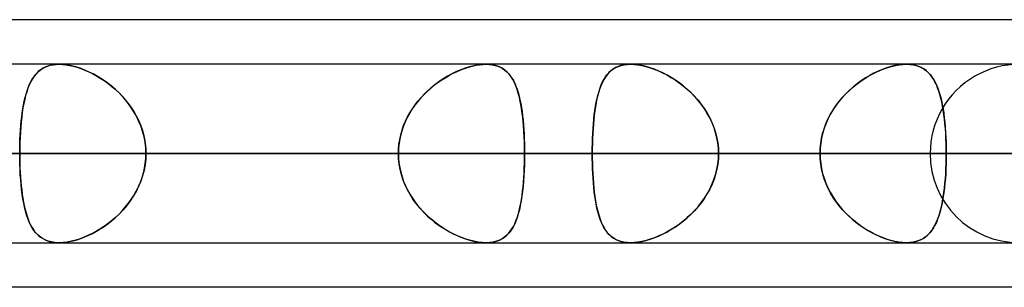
# Model space of a CAD drawing. Header units: millimetres. Extents: x -243 to 243, y -92 to 86.
# Tile 11 of 81: x -119.22 to -109.34, y -44 to -41.31. Entities that reach past the tile are written whole.
import ezdxf

# ---------------------------------------------------------------- set-up
doc = ezdxf.new("R2010")
doc.units = ezdxf.units.MM
doc.layers.add('MAIN-1', color=7, linetype='Continuous')

msp = doc.modelspace()

# ---------------------------------------------------------------- linework, layer by layer
at = {"layer": 'MAIN-1'}
for p, q in [((-70.5728, -41.315), (-129.0315, -41.315)), ((-64.877, -41.315), (-123.3357, -41.315)), ((-70.5728, -41.315), (-123.3357, -41.315)), ((-64.877, -41.315), (-123.0361, -41.315)), ((-110.3231, -41.7625), (-151.076, -41.7625)), ((-110.3231, -41.7625), (-151.076, -41.7625)), ((-100.4445, -41.7625), (-137.114, -41.7625)), ((-100.4445, -41.7625), (-137.114, -41.7625)), ((-90.5644, -41.7625), (-123.152, -41.7625)), ((-90.5644, -41.7625), (-123.152, -41.7625)), ((122.8574, -41.7625), (-122.8574, -41.7625)), ((122.8574, -41.7625), (-122.8574, -41.7625)), ((-118.9098, -41.7729), (-118.8813, -41.7671)), ((-118.8563, -41.764), (-118.8909, -41.7687)), ((-118.8813, -41.7671), (-118.8514, -41.7636)), ((-118.8199, -41.7625), (-118.8563, -41.764)), ((-118.8514, -41.7636), (-118.8199, -41.7625)), ((-114.5395, -41.7625), (-118.8202, -41.7625)), ((-114.5395, -41.7625), (-118.8202, -41.7625)), ((-118.7808, -41.7641), (-118.8199, -41.7625)), ((-118.8199, -41.7625), (-118.7865, -41.7637)), ((-118.7865, -41.7637), (-118.7516, -41.7673)), ((-118.7397, -41.769), (-118.7808, -41.7641)), ((-114.6421, -41.7729), (-114.6065, -41.7671)), ((-114.5777, -41.764), (-114.6181, -41.7687)), ((-114.6065, -41.7671), (-114.5722, -41.7636)), ((-114.5393, -41.7625), (-114.5777, -41.764)), ((-114.5722, -41.7636), (-114.5394, -41.7625)), ((-114.5394, -41.7625), (-114.5075, -41.7637)), ((-114.5023, -41.7641), (-114.5393, -41.7625)), ((-114.5075, -41.7637), (-114.4771, -41.7673)), ((-114.4674, -41.769), (-114.5023, -41.7641)), ((-113.1236, -41.7638), (-113.1557, -41.7679)), ((-113.1547, -41.7677), (-113.1231, -41.7638)), ((-113.0898, -41.7625), (-113.1236, -41.7638)), ((-113.1231, -41.7638), (-113.0898, -41.7625)), ((113.0899, -41.7625), (-113.0899, -41.7625)), ((113.0899, -41.7625), (-113.0899, -41.7625)), ((-113.0532, -41.7639), (-113.0898, -41.7625)), ((-113.0898, -41.7625), (-113.0537, -41.7639)), ((-113.0537, -41.7639), (-113.0159, -41.768)), ((-113.015, -41.7682), (-113.0532, -41.7639)), ((-110.3598, -41.7639), (-110.3984, -41.7683)), ((-110.3944, -41.7677), (-110.358, -41.7638)), ((-110.3232, -41.7625), (-110.3598, -41.7639)), ((-110.358, -41.7638), (-110.3231, -41.7625)), ((-110.2895, -41.7638), (-110.3232, -41.7625)), ((-110.3231, -41.7625), (-110.2887, -41.7639)), ((-110.2576, -41.7678), (-110.2895, -41.7638)), ((-110.2887, -41.7639), (-110.256, -41.7681)), ((-119.0508, -41.8582), (-119.0703, -41.8823)), ((-119.0622, -41.8718), (-119.0451, -41.8519)), ((-119.0295, -41.8365), (-119.0508, -41.8582)), ((-119.0451, -41.8519), (-119.0265, -41.8339)), ((-119.0062, -41.8174), (-119.0295, -41.8365)), ((-119.0265, -41.8339), (-119.0065, -41.8176)), ((-119.0065, -41.8176), (-118.9849, -41.8034)), ((-118.9808, -41.801), (-119.0062, -41.8174)), ((-118.9849, -41.8034), (-118.9616, -41.7911)), ((-118.9532, -41.7873), (-118.9808, -41.801)), ((-118.9616, -41.7911), (-118.9366, -41.7809)), ((-118.9233, -41.7766), (-118.9532, -41.7873)), ((-118.9366, -41.7809), (-118.9098, -41.7729)), ((-118.8909, -41.7687), (-118.9233, -41.7766)), ((-118.7516, -41.7673), (-118.7152, -41.7734)), ((-118.6969, -41.7772), (-118.7397, -41.769)), ((-118.7152, -41.7734), (-118.6778, -41.7818)), ((-118.6529, -41.7885), (-118.6969, -41.7772)), ((-118.6778, -41.7818), (-118.6398, -41.7924)), ((-118.6081, -41.8029), (-118.6529, -41.7885)), ((-118.6398, -41.7924), (-118.6013, -41.8053)), ((-118.5631, -41.8201), (-118.6081, -41.8029)), ((-118.6013, -41.8053), (-118.5626, -41.8203)), ((-118.5179, -41.84), (-118.5631, -41.8201)), ((-118.5626, -41.8203), (-118.5237, -41.8373)), ((-118.5237, -41.8373), (-118.4848, -41.8563)), ((-118.4729, -41.8626), (-118.5179, -41.84)), ((-118.4848, -41.8563), (-118.446, -41.8774)), ((-118.4284, -41.8877), (-118.4729, -41.8626)), ((-114.8804, -41.8582), (-114.9246, -41.8823)), ((-114.906, -41.8718), (-114.8681, -41.8519)), ((-114.8359, -41.8365), (-114.8804, -41.8582)), ((-114.8681, -41.8519), (-114.8301, -41.8339)), ((-114.7914, -41.8174), (-114.8359, -41.8365)), ((-114.8301, -41.8339), (-114.792, -41.8176)), ((-114.792, -41.8176), (-114.7539, -41.8034)), ((-114.7471, -41.801), (-114.7914, -41.8174)), ((-114.7539, -41.8034), (-114.7162, -41.7911)), ((-114.7033, -41.7873), (-114.7471, -41.801)), ((-114.7162, -41.7911), (-114.6788, -41.7809)), ((-114.6602, -41.7766), (-114.7033, -41.7873)), ((-114.6788, -41.7809), (-114.6421, -41.7729)), ((-114.6181, -41.7687), (-114.6602, -41.7766)), ((-114.4771, -41.7673), (-114.4482, -41.7734)), ((-114.4346, -41.7772), (-114.4674, -41.769)), ((-114.4482, -41.7734), (-114.4211, -41.7818)), ((-114.4043, -41.7885), (-114.4346, -41.7772)), ((-114.4211, -41.7818), (-114.396, -41.7924)), ((-114.3766, -41.8029), (-114.4043, -41.7885)), ((-114.396, -41.7924), (-114.3726, -41.8053)), ((-114.3512, -41.8201), (-114.3766, -41.8029)), ((-114.3726, -41.8053), (-114.351, -41.8203)), ((-114.3282, -41.84), (-114.3512, -41.8201)), ((-114.351, -41.8203), (-114.331, -41.8373)), ((-114.331, -41.8373), (-114.3125, -41.8563)), ((-114.3072, -41.8626), (-114.3282, -41.84)), ((-114.3125, -41.8563), (-114.2954, -41.8774)), ((-114.2881, -41.8877), (-114.3072, -41.8626)), ((-113.3396, -41.8864), (-113.3226, -41.8638)), ((-113.3067, -41.846), (-113.3254, -41.8672)), ((-113.3226, -41.8638), (-113.3041, -41.8433)), ((-113.2864, -41.827), (-113.3067, -41.846)), ((-113.3041, -41.8433), (-113.284, -41.825)), ((-113.2642, -41.8102), (-113.2864, -41.827)), ((-113.284, -41.825), (-113.262, -41.8088)), ((-113.2402, -41.7959), (-113.2642, -41.8102)), ((-113.262, -41.8088), (-113.2382, -41.7949)), ((-113.2141, -41.784), (-113.2402, -41.7959)), ((-113.2382, -41.7949), (-113.2124, -41.7834)), ((-113.186, -41.7746), (-113.2141, -41.784)), ((-113.2124, -41.7834), (-113.1846, -41.7743)), ((-113.1557, -41.7679), (-113.186, -41.7746)), ((-113.1846, -41.7743), (-113.1547, -41.7677)), ((-113.0159, -41.768), (-112.9764, -41.775)), ((-112.9751, -41.7753), (-113.015, -41.7682)), ((-112.9764, -41.775), (-112.9358, -41.7846)), ((-112.934, -41.7851), (-112.9751, -41.7753)), ((-112.9358, -41.7846), (-112.8945, -41.7969)), ((-112.8923, -41.7976), (-112.934, -41.7851)), ((-112.8945, -41.7969), (-112.8527, -41.8115)), ((-112.8501, -41.8125), (-112.8923, -41.7976)), ((-112.8527, -41.8115), (-112.8107, -41.8286)), ((-112.8077, -41.8299), (-112.8501, -41.8125)), ((-112.8107, -41.8286), (-112.7687, -41.8479)), ((-112.7654, -41.8495), (-112.8077, -41.8299)), ((-112.7687, -41.8479), (-112.7268, -41.8695)), ((-112.7233, -41.8714), (-112.7654, -41.8495)), ((-110.7116, -41.8863), (-110.6717, -41.8637)), ((-110.6489, -41.8518), (-110.6912, -41.8745)), ((-110.6717, -41.8637), (-110.6316, -41.8433)), ((-110.6063, -41.8315), (-110.6489, -41.8518)), ((-110.6316, -41.8433), (-110.5913, -41.8249)), ((-110.5638, -41.8136), (-110.6063, -41.8315)), ((-110.5913, -41.8249), (-110.5511, -41.8087)), ((-110.5215, -41.7983), (-110.5638, -41.8136)), ((-110.5511, -41.8087), (-110.511, -41.7949)), ((-110.4797, -41.7855), (-110.5215, -41.7983)), ((-110.511, -41.7949), (-110.4714, -41.7833)), ((-110.4385, -41.7755), (-110.4797, -41.7855)), ((-110.4714, -41.7833), (-110.4324, -41.7742)), ((-110.3984, -41.7683), (-110.4385, -41.7755)), ((-110.4324, -41.7742), (-110.3944, -41.7677)), ((-110.2274, -41.7744), (-110.2576, -41.7678)), ((-110.256, -41.7681), (-110.2251, -41.775)), ((-110.199, -41.7836), (-110.2274, -41.7744)), ((-110.2251, -41.775), (-110.1963, -41.7847)), ((-110.1728, -41.7953), (-110.199, -41.7836)), ((-110.1963, -41.7847), (-110.1696, -41.7969)), ((-110.1484, -41.8092), (-110.1728, -41.7953)), ((-110.1696, -41.7969), (-110.1449, -41.8116)), ((-110.1259, -41.8255), (-110.1484, -41.8092)), ((-110.1449, -41.8116), (-110.1221, -41.8286)), ((-110.1052, -41.8439), (-110.1259, -41.8255)), ((-110.1221, -41.8286), (-110.1011, -41.8479)), ((-110.0861, -41.8644), (-110.1052, -41.8439)), ((-110.1011, -41.8479), (-110.0818, -41.8695)), ((-110.0685, -41.8869), (-110.0861, -41.8644)), ((-119.1194, -41.9697), (-119.1067, -41.9424)), ((-119.1043, -41.9377), (-119.1191, -41.9689)), ((-119.1067, -41.9424), (-119.0929, -41.917)), ((-119.0881, -41.9088), (-119.1043, -41.9377)), ((-119.0929, -41.917), (-119.0781, -41.8935)), ((-119.0703, -41.8823), (-119.0881, -41.9088)), ((-119.0781, -41.8935), (-119.0622, -41.8718)), ((-118.446, -41.8774), (-118.4073, -41.9006)), ((-118.3843, -41.9155), (-118.4284, -41.8877)), ((-118.4073, -41.9006), (-118.369, -41.9258)), ((-118.3407, -41.9459), (-118.3843, -41.9155)), ((-118.369, -41.9258), (-118.3312, -41.9529)), ((-118.298, -41.9789), (-118.3407, -41.9459)), ((-118.3312, -41.9529), (-118.2941, -41.9821)), ((-115.0541, -41.9697), (-115.0178, -41.9424)), ((-115.0112, -41.9377), (-115.0531, -41.9689)), ((-115.0178, -41.9424), (-114.9809, -41.917)), ((-114.9682, -41.9088), (-115.0112, -41.9377)), ((-114.9809, -41.917), (-114.9435, -41.8935)), ((-114.9246, -41.8823), (-114.9682, -41.9088)), ((-114.9435, -41.8935), (-114.906, -41.8718)), ((-114.2954, -41.8774), (-114.2796, -41.9006)), ((-114.2707, -41.9155), (-114.2881, -41.8877)), ((-114.2796, -41.9006), (-114.265, -41.9258)), ((-114.2548, -41.9459), (-114.2707, -41.9155)), ((-114.265, -41.9258), (-114.2515, -41.9529)), ((-114.2404, -41.9789), (-114.2548, -41.9459)), ((-114.2515, -41.9529), (-114.2391, -41.9821)), ((-113.3724, -41.9436), (-113.3854, -41.973)), ((-113.3829, -41.967), (-113.3697, -41.938)), ((-113.3582, -41.9161), (-113.3724, -41.9436)), ((-113.3697, -41.938), (-113.3553, -41.9111)), ((-113.3425, -41.8906), (-113.3582, -41.9161)), ((-113.3553, -41.9111), (-113.3396, -41.8864)), ((-113.3254, -41.8672), (-113.3425, -41.8906)), ((-112.7268, -41.8695), (-112.6849, -41.8934)), ((-112.6817, -41.8954), (-112.7233, -41.8714)), ((-112.6849, -41.8934), (-112.6434, -41.9197)), ((-112.6404, -41.9216), (-112.6817, -41.8954)), ((-112.6434, -41.9197), (-112.6023, -41.9482)), ((-112.5996, -41.9502), (-112.6404, -41.9216)), ((-112.6023, -41.9482), (-112.562, -41.9789)), ((-112.5595, -41.9809), (-112.5996, -41.9502)), ((-110.8147, -41.956), (-110.854, -41.9874)), ((-110.8289, -41.967), (-110.7904, -41.938)), ((-110.7744, -41.9267), (-110.8147, -41.956)), ((-110.7904, -41.938), (-110.7512, -41.9111)), ((-110.7331, -41.8995), (-110.7744, -41.9267)), ((-110.7512, -41.9111), (-110.7116, -41.8863)), ((-110.6912, -41.8745), (-110.7331, -41.8995)), ((-110.0818, -41.8695), (-110.0639, -41.8934)), ((-110.0522, -41.9114), (-110.0685, -41.8869)), ((-110.0639, -41.8934), (-110.0473, -41.9197)), ((-110.0372, -41.9381), (-110.0522, -41.9114)), ((-110.0473, -41.9197), (-110.032, -41.9482)), ((-110.0232, -41.9669), (-110.0372, -41.9381)), ((-110.032, -41.9482), (-110.018, -41.9789)), ((-119.1612, -42.0966), (-119.1521, -42.0622)), ((-119.1447, -42.0377), (-119.1557, -42.0752)), ((-119.1521, -42.0622), (-119.1421, -42.0296)), ((-119.1325, -42.0022), (-119.1447, -42.0377)), ((-119.1421, -42.0296), (-119.1312, -41.9987)), ((-119.1191, -41.9689), (-119.1325, -42.0022)), ((-119.1312, -41.9987), (-119.1194, -41.9697)), ((-118.2564, -42.0145), (-118.298, -41.9789)), ((-118.2941, -41.9821), (-118.2579, -42.0132)), ((-118.2579, -42.0132), (-118.2227, -42.0462)), ((-118.2163, -42.0526), (-118.2564, -42.0145)), ((-118.2227, -42.0462), (-118.189, -42.081)), ((-118.1778, -42.0932), (-118.2163, -42.0526)), ((-115.1904, -42.0966), (-115.158, -42.0622)), ((-115.133, -42.0377), (-115.1706, -42.0752)), ((-115.158, -42.0622), (-115.1244, -42.0296)), ((-115.0938, -42.0022), (-115.133, -42.0377)), ((-115.1244, -42.0296), (-115.0897, -41.9987)), ((-115.0531, -41.9689), (-115.0938, -42.0022)), ((-115.0897, -41.9987), (-115.0541, -41.9697)), ((-114.2273, -42.0145), (-114.2404, -41.9789)), ((-114.2391, -41.9821), (-114.2277, -42.0132)), ((-114.2277, -42.0132), (-114.2173, -42.0462)), ((-114.2154, -42.0526), (-114.2273, -42.0145)), ((-114.2173, -42.0462), (-114.2078, -42.081)), ((-114.2048, -42.0932), (-114.2154, -42.0526)), ((-113.4079, -42.0376), (-113.4177, -42.0726)), ((-113.4161, -42.0665), (-113.406, -42.0313)), ((-113.3972, -42.0044), (-113.4079, -42.0376)), ((-113.406, -42.0313), (-113.395, -41.9981)), ((-113.3854, -41.973), (-113.3972, -42.0044)), ((-113.395, -41.9981), (-113.3829, -41.967)), ((-112.562, -41.9789), (-112.5227, -42.0119)), ((-112.5205, -42.0139), (-112.5595, -41.9809)), ((-112.5227, -42.0119), (-112.4846, -42.0471)), ((-112.4826, -42.049), (-112.5205, -42.0139)), ((-112.4846, -42.0471), (-112.4479, -42.0844)), ((-112.4462, -42.0863), (-112.4826, -42.049)), ((-110.9285, -42.0562), (-110.9634, -42.0934)), ((-110.9385, -42.0665), (-110.9032, -42.0313)), ((-110.892, -42.0208), (-110.9285, -42.0562)), ((-110.9032, -42.0313), (-110.8666, -41.9981)), ((-110.854, -41.9874), (-110.892, -42.0208)), ((-110.8666, -41.9981), (-110.8289, -41.967)), ((-110.0104, -41.9977), (-110.0232, -41.9669)), ((-110.018, -41.9789), (-110.0051, -42.0119)), ((-109.9986, -42.0306), (-110.0104, -41.9977)), ((-110.0051, -42.0119), (-109.9933, -42.0471)), ((-109.9877, -42.0655), (-109.9986, -42.0306)), ((-109.9933, -42.0471), (-109.9825, -42.0844)), ((-119.1746, -42.1564), (-119.1825, -42.1999)), ((-119.1772, -42.1701), (-119.1696, -42.1326)), ((-119.1656, -42.1148), (-119.1746, -42.1564)), ((-119.1696, -42.1326), (-119.1612, -42.0966)), ((-119.1557, -42.0752), (-119.1656, -42.1148)), ((-118.189, -42.081), (-118.1567, -42.1175)), ((-118.1414, -42.1362), (-118.1778, -42.0932)), ((-118.1567, -42.1175), (-118.1263, -42.1556)), ((-118.1074, -42.1813), (-118.1414, -42.1362)), ((-118.1263, -42.1556), (-118.0977, -42.1953)), ((-115.2401, -42.1564), (-115.2716, -42.1999)), ((-115.2505, -42.1701), (-115.2213, -42.1326)), ((-115.2064, -42.1148), (-115.2401, -42.1564)), ((-115.2213, -42.1326), (-115.1904, -42.0966)), ((-115.1706, -42.0752), (-115.2064, -42.1148)), ((-114.2078, -42.081), (-114.1992, -42.1175)), ((-114.1952, -42.1362), (-114.2048, -42.0932)), ((-114.1992, -42.1175), (-114.1914, -42.1556)), ((-114.1868, -42.1813), (-114.1952, -42.1362)), ((-114.1914, -42.1556), (-114.1844, -42.1953)), ((-113.4344, -42.1477), (-113.4415, -42.1878)), ((-113.4407, -42.1833), (-113.4334, -42.1426)), ((-113.4265, -42.1093), (-113.4344, -42.1477)), ((-113.4334, -42.1426), (-113.4252, -42.1037)), ((-113.4177, -42.0726), (-113.4265, -42.1093)), ((-113.4252, -42.1037), (-113.4161, -42.0665)), ((-112.4479, -42.0844), (-112.4131, -42.1237)), ((-112.4114, -42.1257), (-112.4462, -42.0863)), ((-112.4131, -42.1237), (-112.3802, -42.1649)), ((-112.3787, -42.167), (-112.4114, -42.1257)), ((-111.0345, -42.1833), (-111.0045, -42.1427)), ((-110.9964, -42.1325), (-111.0275, -42.1734)), ((-111.0045, -42.1427), (-110.9724, -42.1037)), ((-110.9634, -42.0934), (-110.9964, -42.1325)), ((-110.9724, -42.1037), (-110.9385, -42.0665)), ((-109.9778, -42.1023), (-109.9877, -42.0655)), ((-109.9825, -42.0844), (-109.9727, -42.1237)), ((-109.9688, -42.1411), (-109.9778, -42.1023)), ((-109.9727, -42.1237), (-109.9639, -42.1649)), ((-109.9607, -42.1816), (-109.9688, -42.1411)), ((-119.1896, -42.2452), (-119.1957, -42.2923)), ((-119.1956, -42.291), (-119.1901, -42.2493)), ((-119.1901, -42.2493), (-119.184, -42.209)), ((-119.1825, -42.1999), (-119.1896, -42.2452)), ((-119.184, -42.209), (-119.1772, -42.1701)), ((-118.0761, -42.2284), (-118.1074, -42.1813)), ((-118.0977, -42.1953), (-118.0711, -42.2366)), ((-118.0478, -42.2774), (-118.0761, -42.2284)), ((-118.0711, -42.2366), (-118.0468, -42.2793)), ((-115.3006, -42.2452), (-115.3269, -42.2923)), ((-115.3262, -42.291), (-115.3031, -42.2493)), ((-115.3031, -42.2493), (-115.2778, -42.209)), ((-115.2716, -42.1999), (-115.3006, -42.2452)), ((-115.2778, -42.209), (-115.2505, -42.1701)), ((-114.1794, -42.2284), (-114.1868, -42.1813)), ((-114.1844, -42.1953), (-114.1782, -42.2366)), ((-114.1729, -42.2774), (-114.1794, -42.2284)), ((-114.1782, -42.2366), (-114.1727, -42.2793)), ((-113.4478, -42.2295), (-113.4533, -42.2727)), ((-113.4529, -42.2692), (-113.4472, -42.2255)), ((-113.4415, -42.1878), (-113.4478, -42.2295)), ((-113.4472, -42.2255), (-113.4407, -42.1833)), ((-112.3802, -42.1649), (-112.3496, -42.208)), ((-112.3482, -42.2101), (-112.3787, -42.167)), ((-112.3496, -42.208), (-112.3214, -42.2527)), ((-112.3202, -42.2548), (-112.3482, -42.2101)), ((-112.3214, -42.2527), (-112.2958, -42.2992)), ((-112.2948, -42.3012), (-112.3202, -42.2548)), ((-111.083, -42.2603), (-111.107, -42.3061)), ((-111.088, -42.2693), (-111.0624, -42.2255)), ((-111.0564, -42.216), (-111.083, -42.2603)), ((-111.0624, -42.2255), (-111.0345, -42.1833)), ((-111.0275, -42.1734), (-111.0564, -42.216)), ((-109.9639, -42.1649), (-109.9561, -42.2079)), ((-109.9535, -42.2237), (-109.9607, -42.1816)), ((-109.9561, -42.2079), (-109.9491, -42.2527)), ((-109.9471, -42.2674), (-109.9535, -42.2237)), ((-109.9491, -42.2527), (-109.943, -42.2991)), ((-119.201, -42.3411), (-119.2055, -42.3913)), ((-119.2044, -42.3781), (-119.2003, -42.3339)), ((-119.1957, -42.2923), (-119.201, -42.3411)), ((-119.2003, -42.3339), (-119.1956, -42.291)), ((-118.0226, -42.3282), (-118.0478, -42.2774)), ((-118.0468, -42.2793), (-118.0248, -42.3234)), ((-118.0248, -42.3234), (-118.0054, -42.3688)), ((-118.0008, -42.3807), (-118.0226, -42.3282)), ((-115.3504, -42.3411), (-115.3706, -42.3913)), ((-115.3656, -42.3781), (-115.3471, -42.3339)), ((-115.3269, -42.2923), (-115.3504, -42.3411)), ((-115.3471, -42.3339), (-115.3262, -42.291)), ((-114.1674, -42.3282), (-114.1729, -42.2774)), ((-114.1727, -42.2793), (-114.1679, -42.3234)), ((-114.1679, -42.3234), (-114.1638, -42.3688)), ((-114.1628, -42.3807), (-114.1674, -42.3282)), ((-113.4582, -42.3173), (-113.4624, -42.3633)), ((-113.4622, -42.361), (-113.4579, -42.3144)), ((-113.4533, -42.2727), (-113.4582, -42.3173)), ((-113.4579, -42.3144), (-113.4529, -42.2692)), ((-112.2958, -42.2992), (-112.2731, -42.3473)), ((-112.2723, -42.3492), (-112.2948, -42.3012)), ((-112.2731, -42.3473), (-112.2534, -42.3969)), ((-112.2528, -42.3986), (-112.2723, -42.3492)), ((-111.1283, -42.3534), (-111.1467, -42.4019)), ((-111.1314, -42.361), (-111.111, -42.3145)), ((-111.107, -42.3061), (-111.1283, -42.3534)), ((-111.111, -42.3145), (-111.088, -42.2693)), ((-109.9414, -42.3126), (-109.9471, -42.2674)), ((-109.943, -42.2991), (-109.9377, -42.3473)), ((-109.9366, -42.3592), (-109.9414, -42.3126)), ((-109.9377, -42.3473), (-109.9333, -42.3968)), ((-109.9325, -42.4071), (-109.9366, -42.3592)), ((-119.2091, -42.4428), (-119.2119, -42.4956)), ((-119.2106, -42.4689), (-119.2078, -42.4232)), ((-119.2055, -42.3913), (-119.2091, -42.4428)), ((-119.2078, -42.4232), (-119.2044, -42.3781)), ((-118.0054, -42.3688), (-117.9887, -42.4151)), ((-117.9826, -42.4345), (-118.0008, -42.3807)), ((-117.9887, -42.4151), (-117.9749, -42.4623)), ((-117.9683, -42.4892), (-117.9826, -42.4345)), ((-115.3875, -42.4428), (-115.4009, -42.4956)), ((-115.3946, -42.4689), (-115.3815, -42.4232)), ((-115.3706, -42.3913), (-115.3875, -42.4428)), ((-115.3815, -42.4232), (-115.3656, -42.3781)), ((-114.1638, -42.3688), (-114.1603, -42.4151)), ((-114.1591, -42.4345), (-114.1628, -42.3807)), ((-114.1603, -42.4151), (-114.1575, -42.4623)), ((-114.1562, -42.4892), (-114.1591, -42.4345)), ((-113.4709, -42.5065), (-113.4687, -42.4572)), ((-113.4687, -42.4572), (-113.4658, -42.4087)), ((-113.4659, -42.4104), (-113.4687, -42.4585)), ((-113.4624, -42.3633), (-113.4659, -42.4104)), ((-113.4658, -42.4087), (-113.4622, -42.361)), ((-112.2534, -42.3969), (-112.2371, -42.4474)), ((-112.2367, -42.449), (-112.2528, -42.3986)), ((-112.2371, -42.4474), (-112.2242, -42.4988)), ((-112.2239, -42.5002), (-112.2367, -42.449)), ((-111.1749, -42.5065), (-111.1635, -42.4573)), ((-111.162, -42.4516), (-111.174, -42.5023)), ((-111.1635, -42.4573), (-111.149, -42.4088)), ((-111.1467, -42.4019), (-111.162, -42.4516)), ((-111.149, -42.4088), (-111.1314, -42.361)), ((-109.9333, -42.3968), (-109.9297, -42.4473)), ((-109.9291, -42.456), (-109.9325, -42.4071)), ((-109.9297, -42.4473), (-109.9268, -42.4988)), ((-109.9266, -42.5055), (-109.9291, -42.456)), ((-119.214, -42.5491), (-119.2152, -42.6031)), ((-119.2143, -42.5623), (-119.2128, -42.5154)), ((-119.2119, -42.4956), (-119.214, -42.5491)), ((-119.2128, -42.5154), (-119.2106, -42.4689)), ((-117.9749, -42.4623), (-117.964, -42.5102)), ((-117.958, -42.5448), (-117.9683, -42.4892)), ((-117.964, -42.5102), (-117.9561, -42.5587)), ((-117.9518, -42.6009), (-117.958, -42.5448)), ((-115.4106, -42.5491), (-115.4164, -42.6031)), ((-115.4124, -42.5623), (-115.4049, -42.5154)), ((-115.4009, -42.4956), (-115.4106, -42.5491)), ((-115.4049, -42.5154), (-115.3946, -42.4689)), ((-114.1575, -42.4623), (-114.1553, -42.5102)), ((-114.1541, -42.5448), (-114.1562, -42.4892)), ((-114.1553, -42.5102), (-114.1538, -42.5587)), ((-114.1529, -42.6009), (-114.1541, -42.5448)), ((-113.4734, -42.6067), (-113.4725, -42.5563)), ((-113.4725, -42.5563), (-113.4709, -42.5065)), ((-113.4709, -42.5075), (-113.4725, -42.5572)), ((-113.4687, -42.4585), (-113.4709, -42.5075)), ((-112.2242, -42.4988), (-112.2149, -42.5511)), ((-112.2148, -42.5521), (-112.2239, -42.5002)), ((-112.2149, -42.5511), (-112.2093, -42.604)), ((-112.2092, -42.6046), (-112.2148, -42.5521)), ((-111.1881, -42.6067), (-111.1831, -42.5564)), ((-111.1828, -42.5536), (-111.188, -42.6054)), ((-111.1831, -42.5564), (-111.1749, -42.5065)), ((-111.174, -42.5023), (-111.1828, -42.5536)), ((-109.9268, -42.4988), (-109.9249, -42.551)), ((-109.9247, -42.5557), (-109.9266, -42.5055)), ((-109.9249, -42.551), (-109.9237, -42.604)), ((-109.9236, -42.6064), (-109.9247, -42.5557)), ((-119.2152, -42.6031), (-119.2156, -42.6575)), ((-119.2156, -42.6575), (-119.2153, -42.6097)), ((-119.2153, -42.6097), (-119.2143, -42.5623)), ((-117.9561, -42.5587), (-117.9513, -42.6079)), ((-117.9497, -42.6575), (-117.9518, -42.6009)), ((-117.9513, -42.6079), (-117.9497, -42.6575)), ((-115.4164, -42.6031), (-115.4184, -42.6575)), ((-115.4184, -42.6575), (-115.4169, -42.6097)), ((-115.4169, -42.6097), (-115.4124, -42.5623)), ((-114.1538, -42.5587), (-114.1528, -42.6079)), ((-114.1525, -42.6575), (-114.1529, -42.6009)), ((-114.1528, -42.6079), (-114.1525, -42.6575)), ((-113.4737, -42.6575), (-113.4734, -42.6067)), ((-113.4734, -42.6072), (-113.4737, -42.6575)), ((-113.4725, -42.5572), (-113.4734, -42.6072)), ((-112.2093, -42.604), (-112.2073, -42.6575)), ((-112.2073, -42.6575), (-112.2092, -42.6046)), ((-111.188, -42.6054), (-111.1898, -42.6575)), ((-111.1898, -42.6575), (-111.1881, -42.6067)), ((-109.9237, -42.604), (-109.9233, -42.6575)), ((-109.9233, -42.6575), (-109.9236, -42.6064)), ((-151.971, -42.6575), (-111.1898, -42.6575)), ((-111.1898, -42.6575), (-151.971, -42.6575)), ((-109.9233, -42.6575), (-150.181, -42.6575)), ((-150.181, -42.6575), (-109.9233, -42.6575)), ((-138.009, -42.6575), (-101.3104, -42.6575)), ((-101.3104, -42.6575), (-138.009, -42.6575)), ((-100.0437, -42.6575), (-136.219, -42.6575)), ((-136.219, -42.6575), (-100.0437, -42.6575)), ((-124.047, -42.6575), (-91.4294, -42.6575)), ((-91.4294, -42.6575), (-124.047, -42.6575)), ((-115.4184, -42.6575), (-124.0264, -42.6575)), ((-124.0264, -42.6575), (-115.4184, -42.6575)), ((-123.4449, -42.6575), (123.4449, -42.6575)), ((123.4449, -42.6575), (-123.4449, -42.6575)), ((-90.1625, -42.6575), (-122.257, -42.6575)), ((-122.257, -42.6575), (-90.1625, -42.6575)), ((122.0848, -42.6575), (-122.0848, -42.6575)), ((-122.0848, -42.6575), (122.0848, -42.6575)), ((-122.0848, -42.6575), (-113.4737, -42.6575)), ((-113.4737, -42.6575), (-122.0848, -42.6575)), ((-111.1898, -42.6575), (-119.8017, -42.6575)), ((-119.8017, -42.6575), (-111.1898, -42.6575)), ((-119.2156, -42.6575), (-115.4184, -42.6575)), ((-119.2152, -42.7115), (-119.2156, -42.6575)), ((-119.2156, -42.6575), (-119.2153, -42.7053)), ((-115.4184, -42.6575), (-119.2156, -42.6575)), ((-119.2153, -42.7053), (-119.2143, -42.7527)), ((-119.214, -42.765), (-119.2152, -42.7115)), ((-119.2143, -42.7527), (-119.2128, -42.7996)), ((-117.9518, -42.7141), (-117.958, -42.7703)), ((-117.9561, -42.7563), (-117.9513, -42.7071)), ((-117.9497, -42.6575), (-117.9518, -42.7141)), ((-117.9513, -42.7071), (-117.9497, -42.6575)), ((-114.1525, -42.6575), (-117.9497, -42.6575)), ((-117.9497, -42.6575), (-114.1525, -42.6575)), ((-117.9497, -42.6575), (-109.3415, -42.6575)), ((-109.3415, -42.6575), (-117.9497, -42.6575)), ((-115.4184, -42.6575), (-115.4169, -42.7053)), ((-115.4164, -42.7119), (-115.4184, -42.6575)), ((-115.4169, -42.7053), (-115.4124, -42.7527)), ((-115.4106, -42.7659), (-115.4164, -42.7119)), ((-115.4124, -42.7527), (-115.4049, -42.7996)), ((-114.1529, -42.7141), (-114.1541, -42.7703)), ((-114.1538, -42.7563), (-114.1528, -42.7071)), ((-114.1525, -42.6575), (-114.1529, -42.7141)), ((-114.1528, -42.7071), (-114.1525, -42.6575)), ((-105.5444, -42.6575), (-114.1525, -42.6575)), ((-114.1525, -42.6575), (-105.5444, -42.6575)), ((-113.4737, -42.6575), (113.4737, -42.6575)), ((-113.4734, -42.7078), (-113.4737, -42.6575)), ((-113.4737, -42.6575), (-113.4734, -42.7083)), ((113.4737, -42.6575), (-113.4737, -42.6575)), ((-113.4725, -42.7578), (-113.4734, -42.7078)), ((-113.4734, -42.7083), (-113.4725, -42.7587)), ((-112.2149, -42.7639), (-112.2093, -42.711)), ((-112.2092, -42.7104), (-112.2148, -42.7629)), ((-112.2093, -42.711), (-112.2073, -42.6575)), ((-112.2073, -42.6575), (-112.2092, -42.7104)), ((112.2073, -42.6575), (-112.2073, -42.6575)), ((-112.2073, -42.6575), (112.2073, -42.6575)), ((-112.2073, -42.6575), (-103.5955, -42.6575)), ((-103.5955, -42.6575), (-112.2073, -42.6575)), ((-111.1898, -42.6575), (-111.1881, -42.7083)), ((-111.188, -42.7096), (-111.1898, -42.6575)), ((-111.1881, -42.7083), (-111.1831, -42.7586)), ((-111.1828, -42.7614), (-111.188, -42.7096)), ((-110.085, -42.6575), (-81.5463, -42.6575)), ((-81.5463, -42.6575), (-110.085, -42.6575)), ((-109.9236, -42.7086), (-109.9247, -42.7593)), ((-109.9247, -42.7604), (-109.9236, -42.7092)), ((-109.9236, -42.7092), (-109.9233, -42.6575)), ((-109.9233, -42.6575), (-109.9236, -42.7086)), ((-101.3104, -42.6575), (-109.9233, -42.6575)), ((-109.9233, -42.6575), (-101.3104, -42.6575)), ((-109.3415, -42.6575), (-105.5444, -42.6575)), ((-105.5444, -42.6575), (-109.3415, -42.6575)), ((-119.212, -42.8181), (-119.214, -42.765)), ((-119.2128, -42.7996), (-119.2106, -42.8461)), ((-119.2092, -42.8704), (-119.212, -42.8181)), ((-119.2106, -42.8461), (-119.2078, -42.8918)), ((-117.9887, -42.8999), (-117.9749, -42.8527)), ((-117.9683, -42.8258), (-117.9826, -42.8805)), ((-117.9749, -42.8527), (-117.964, -42.8048)), ((-117.958, -42.7703), (-117.9683, -42.8258)), ((-117.964, -42.8048), (-117.9561, -42.7563)), ((-115.4009, -42.8194), (-115.4106, -42.7659)), ((-115.4049, -42.7996), (-115.3946, -42.8461)), ((-115.3875, -42.8722), (-115.4009, -42.8194)), ((-115.3946, -42.8461), (-115.3815, -42.8918)), ((-114.1603, -42.8999), (-114.1575, -42.8527)), ((-114.1562, -42.8258), (-114.1591, -42.8805)), ((-114.1575, -42.8527), (-114.1553, -42.8048)), ((-114.1541, -42.7703), (-114.1562, -42.8258)), ((-114.1553, -42.8048), (-114.1538, -42.7563)), ((-113.4709, -42.8075), (-113.4725, -42.7578)), ((-113.4725, -42.7587), (-113.4709, -42.8085)), ((-113.4687, -42.8565), (-113.4709, -42.8075)), ((-113.4709, -42.8085), (-113.4687, -42.8578)), ((-112.2371, -42.8676), (-112.2242, -42.8162)), ((-112.2239, -42.8148), (-112.2367, -42.866)), ((-112.2242, -42.8162), (-112.2149, -42.7639)), ((-112.2148, -42.7629), (-112.2239, -42.8148)), ((-111.1831, -42.7586), (-111.1749, -42.8085)), ((-111.174, -42.8127), (-111.1828, -42.7614)), ((-111.1749, -42.8085), (-111.1635, -42.8577)), ((-111.162, -42.8634), (-111.174, -42.8127)), ((-109.9292, -42.8606), (-109.9266, -42.8109)), ((-109.9266, -42.8095), (-109.9291, -42.859)), ((-109.9247, -42.7593), (-109.9266, -42.8095)), ((-109.9266, -42.8109), (-109.9247, -42.7604)), ((-119.2056, -42.9216), (-119.2092, -42.8704)), ((-119.2078, -42.8918), (-119.2044, -42.9369)), ((-119.2012, -42.9715), (-119.2056, -42.9216)), ((-119.2044, -42.9369), (-119.2003, -42.9811)), ((-118.0248, -42.9916), (-118.0054, -42.9462)), ((-118.0008, -42.9343), (-118.0226, -42.9868)), ((-118.0054, -42.9462), (-117.9887, -42.8999)), ((-117.9826, -42.8805), (-118.0008, -42.9343)), ((-115.3706, -42.9237), (-115.3875, -42.8722)), ((-115.3815, -42.8918), (-115.3656, -42.9369)), ((-115.3504, -42.9739), (-115.3706, -42.9237)), ((-115.3656, -42.9369), (-115.3471, -42.9811)), ((-114.1679, -42.9916), (-114.1638, -42.9462)), ((-114.1628, -42.9343), (-114.1674, -42.9868)), ((-114.1638, -42.9462), (-114.1603, -42.8999)), ((-114.1591, -42.8805), (-114.1628, -42.9343)), ((-113.4659, -42.9046), (-113.4687, -42.8565)), ((-113.4687, -42.8578), (-113.4658, -42.9063)), ((-113.4624, -42.9517), (-113.4659, -42.9046)), ((-113.4658, -42.9063), (-113.4622, -42.954)), ((-113.4582, -42.9977), (-113.4624, -42.9517)), ((-112.2731, -42.9677), (-112.2534, -42.9181)), ((-112.2528, -42.9164), (-112.2723, -42.9659)), ((-112.2534, -42.9181), (-112.2371, -42.8676)), ((-112.2367, -42.866), (-112.2528, -42.9164)), ((-111.1635, -42.8577), (-111.149, -42.9062)), ((-111.1467, -42.9131), (-111.162, -42.8634)), ((-111.149, -42.9062), (-111.1314, -42.9539)), ((-111.1283, -42.9616), (-111.1467, -42.9131)), ((-109.9368, -42.9576), (-109.9326, -42.9096)), ((-109.9325, -42.9079), (-109.9366, -42.9558)), ((-109.9326, -42.9096), (-109.9292, -42.8606)), ((-109.9291, -42.859), (-109.9325, -42.9079)), ((-119.196, -43.0199), (-119.2012, -42.9715)), ((-119.2003, -42.9811), (-119.1956, -43.024)), ((-119.19, -43.0667), (-119.196, -43.0199)), ((-119.1956, -43.024), (-119.1901, -43.0657)), ((-118.0478, -43.0376), (-118.0761, -43.0866)), ((-118.0711, -43.0784), (-118.0468, -43.0357)), ((-118.0226, -42.9868), (-118.0478, -43.0376)), ((-118.0468, -43.0357), (-118.0248, -42.9916)), ((-115.3269, -43.0227), (-115.3504, -42.9739)), ((-115.3471, -42.9811), (-115.3262, -43.024)), ((-115.3006, -43.0698), (-115.3269, -43.0227)), ((-115.3262, -43.024), (-115.3031, -43.0657)), ((-114.1729, -43.0376), (-114.1794, -43.0866)), ((-114.1782, -43.0784), (-114.1727, -43.0357)), ((-114.1674, -42.9868), (-114.1729, -43.0376)), ((-114.1727, -43.0357), (-114.1679, -42.9916)), ((-113.4622, -42.954), (-113.4579, -43.0006)), ((-113.4533, -43.0423), (-113.4582, -42.9977)), ((-113.4579, -43.0006), (-113.4529, -43.0458)), ((-113.4478, -43.0855), (-113.4533, -43.0423)), ((-113.4529, -43.0458), (-113.4472, -43.0895)), ((-112.3214, -43.0623), (-112.2958, -43.0158)), ((-112.2948, -43.0138), (-112.3202, -43.0602)), ((-112.2958, -43.0158), (-112.2731, -42.9677)), ((-112.2723, -42.9659), (-112.2948, -43.0138)), ((-111.1314, -42.9539), (-111.111, -43.0005)), ((-111.107, -43.0089), (-111.1283, -42.9616)), ((-111.111, -43.0005), (-111.088, -43.0457)), ((-111.083, -43.0547), (-111.107, -43.0089)), ((-111.088, -43.0457), (-111.0624, -43.0894)), ((-109.9538, -43.0935), (-109.9473, -43.0497)), ((-109.9471, -43.0476), (-109.9535, -43.0913)), ((-109.9473, -43.0497), (-109.9417, -43.0044)), ((-109.9414, -43.0024), (-109.9471, -43.0476)), ((-109.9417, -43.0044), (-109.9368, -42.9576)), ((-109.9366, -42.9558), (-109.9414, -43.0024)), ((-119.1901, -43.0657), (-119.184, -43.106)), ((-119.1831, -43.1118), (-119.19, -43.0667)), ((-119.184, -43.106), (-119.1772, -43.1449)), ((-119.1753, -43.1551), (-119.1831, -43.1118)), ((-119.1772, -43.1449), (-119.1696, -43.1824)), ((-118.1074, -43.1337), (-118.1414, -43.1788)), ((-118.1263, -43.1594), (-118.0977, -43.1197)), ((-118.0761, -43.0866), (-118.1074, -43.1337)), ((-118.0977, -43.1197), (-118.0711, -43.0784)), ((-115.3031, -43.0657), (-115.2778, -43.106)), ((-115.2716, -43.1151), (-115.3006, -43.0698)), ((-115.2778, -43.106), (-115.2505, -43.1449)), ((-115.2401, -43.1586), (-115.2716, -43.1151)), ((-115.2505, -43.1449), (-115.2213, -43.1824)), ((-114.1868, -43.1337), (-114.1952, -43.1788)), ((-114.1914, -43.1594), (-114.1844, -43.1197)), ((-114.1794, -43.0866), (-114.1868, -43.1337)), ((-114.1844, -43.1197), (-114.1782, -43.0784)), ((-113.4415, -43.1272), (-113.4478, -43.0855)), ((-113.4472, -43.0895), (-113.4407, -43.1317)), ((-113.4344, -43.1673), (-113.4415, -43.1272)), ((-113.4407, -43.1317), (-113.4334, -43.1724)), ((-112.3787, -43.148), (-112.4114, -43.1893)), ((-112.3802, -43.1501), (-112.3496, -43.107)), ((-112.3482, -43.1049), (-112.3787, -43.148)), ((-112.3496, -43.107), (-112.3214, -43.0623)), ((-112.3202, -43.0602), (-112.3482, -43.1049)), ((-111.0564, -43.099), (-111.083, -43.0547)), ((-111.0624, -43.0894), (-111.0346, -43.1317)), ((-111.0275, -43.1416), (-111.0564, -43.099)), ((-111.0346, -43.1317), (-111.0045, -43.1723)), ((-110.9964, -43.1825), (-111.0275, -43.1416)), ((-109.9693, -43.176), (-109.9611, -43.1356)), ((-109.9607, -43.1334), (-109.9688, -43.1739)), ((-109.9611, -43.1356), (-109.9538, -43.0935)), ((-109.9535, -43.0913), (-109.9607, -43.1334)), ((-119.1665, -43.1965), (-119.1753, -43.1551)), ((-119.1696, -43.1824), (-119.1612, -43.2184)), ((-119.1567, -43.2359), (-119.1665, -43.1965)), ((-119.1612, -43.2184), (-119.1521, -43.2528)), ((-119.1459, -43.2734), (-119.1567, -43.2359)), ((-118.2227, -43.2688), (-118.189, -43.234)), ((-118.1778, -43.2218), (-118.2163, -43.2624)), ((-118.189, -43.234), (-118.1567, -43.1975)), ((-118.1414, -43.1788), (-118.1778, -43.2218)), ((-118.1567, -43.1975), (-118.1263, -43.1594)), ((-115.2064, -43.2002), (-115.2401, -43.1586)), ((-115.2213, -43.1824), (-115.1904, -43.2184)), ((-115.1706, -43.2398), (-115.2064, -43.2002)), ((-115.1904, -43.2184), (-115.158, -43.2528)), ((-115.133, -43.2773), (-115.1706, -43.2398)), ((-114.2173, -43.2688), (-114.2078, -43.234)), ((-114.2048, -43.2218), (-114.2154, -43.2624)), ((-114.2078, -43.234), (-114.1992, -43.1975)), ((-114.1952, -43.1788), (-114.2048, -43.2218)), ((-114.1992, -43.1975), (-114.1914, -43.1594)), ((-113.4265, -43.2057), (-113.4344, -43.1673)), ((-113.4334, -43.1724), (-113.4252, -43.2113)), ((-113.4177, -43.2424), (-113.4265, -43.2057)), ((-113.4252, -43.2113), (-113.4161, -43.2485)), ((-113.4079, -43.2774), (-113.4177, -43.2424)), ((-112.4846, -43.2679), (-112.4479, -43.2305)), ((-112.4462, -43.2287), (-112.4826, -43.266)), ((-112.4479, -43.2305), (-112.4131, -43.1913)), ((-112.4114, -43.1893), (-112.4462, -43.2287)), ((-112.4131, -43.1913), (-112.3802, -43.1501)), ((-111.0045, -43.1723), (-110.9724, -43.2113)), ((-110.9634, -43.2216), (-110.9964, -43.1825)), ((-110.9724, -43.2113), (-110.9386, -43.2485)), ((-110.9285, -43.2588), (-110.9634, -43.2216)), ((-109.9883, -43.2515), (-109.9783, -43.2146)), ((-109.9778, -43.2127), (-109.9877, -43.2495)), ((-109.9783, -43.2146), (-109.9693, -43.176)), ((-109.9688, -43.1739), (-109.9778, -43.2127)), ((-119.1521, -43.2528), (-119.1421, -43.2854)), ((-119.134, -43.3088), (-119.1459, -43.2734)), ((-119.1421, -43.2854), (-119.1312, -43.3163)), ((-119.1208, -43.3421), (-119.134, -43.3088)), ((-119.1312, -43.3163), (-119.1194, -43.3453)), ((-119.1064, -43.3733), (-119.1208, -43.3421)), ((-119.1194, -43.3453), (-119.1067, -43.3726)), ((-118.298, -43.3361), (-118.3407, -43.3691)), ((-118.3312, -43.3621), (-118.2941, -43.3329)), ((-118.2564, -43.3005), (-118.298, -43.3361)), ((-118.2941, -43.3329), (-118.2579, -43.3018)), ((-118.2579, -43.3018), (-118.2227, -43.2688)), ((-118.2163, -43.2624), (-118.2564, -43.3005)), ((-115.158, -43.2528), (-115.1244, -43.2854)), ((-115.0938, -43.3128), (-115.133, -43.2773)), ((-115.1244, -43.2854), (-115.0897, -43.3163)), ((-115.0531, -43.3461), (-115.0938, -43.3128)), ((-115.0897, -43.3163), (-115.0541, -43.3453)), ((-115.0541, -43.3453), (-115.0178, -43.3726)), ((-115.0112, -43.3773), (-115.0531, -43.3461)), ((-114.2404, -43.3361), (-114.2548, -43.3691)), ((-114.2515, -43.3621), (-114.2391, -43.3329)), ((-114.2273, -43.3005), (-114.2404, -43.3361)), ((-114.2391, -43.3329), (-114.2277, -43.3018)), ((-114.2277, -43.3018), (-114.2173, -43.2688)), ((-114.2154, -43.2624), (-114.2273, -43.3005)), ((-113.4161, -43.2485), (-113.406, -43.2837)), ((-113.3972, -43.3106), (-113.4079, -43.2774)), ((-113.406, -43.2837), (-113.395, -43.3169)), ((-113.3854, -43.342), (-113.3972, -43.3106)), ((-113.395, -43.3169), (-113.3829, -43.348)), ((-113.3724, -43.3714), (-113.3854, -43.342)), ((-112.6023, -43.3668), (-112.562, -43.3361)), ((-112.5595, -43.3341), (-112.5996, -43.3648)), ((-112.562, -43.3361), (-112.5227, -43.3031)), ((-112.5205, -43.3011), (-112.5595, -43.3341)), ((-112.5227, -43.3031), (-112.4846, -43.2679)), ((-112.4826, -43.266), (-112.5205, -43.3011)), ((-110.9386, -43.2485), (-110.9032, -43.2837)), ((-110.892, -43.2942), (-110.9285, -43.2588)), ((-110.9032, -43.2837), (-110.8666, -43.3168)), ((-110.854, -43.3276), (-110.892, -43.2942)), ((-110.8666, -43.3168), (-110.829, -43.3479)), ((-110.8147, -43.359), (-110.854, -43.3276)), ((-110.0241, -43.3502), (-110.0112, -43.3193)), ((-110.0104, -43.3173), (-110.0232, -43.3481)), ((-110.0112, -43.3193), (-109.9992, -43.2864)), ((-109.9986, -43.2844), (-110.0104, -43.3173)), ((-109.9992, -43.2864), (-109.9883, -43.2515)), ((-109.9877, -43.2495), (-109.9986, -43.2844)), ((-119.1067, -43.3726), (-119.0929, -43.398)), ((-119.0905, -43.4022), (-119.1064, -43.3733)), ((-119.0929, -43.398), (-119.0781, -43.4215)), ((-119.073, -43.4289), (-119.0905, -43.4022)), ((-119.0781, -43.4215), (-119.0622, -43.4432)), ((-119.054, -43.4532), (-119.073, -43.4289)), ((-119.0622, -43.4432), (-119.0451, -43.4631)), ((-118.4848, -43.4587), (-118.446, -43.4376)), ((-118.4284, -43.4273), (-118.4729, -43.4524)), ((-118.446, -43.4376), (-118.4073, -43.4144)), ((-118.3843, -43.3995), (-118.4284, -43.4273)), ((-118.4073, -43.4144), (-118.369, -43.3892)), ((-118.3407, -43.3691), (-118.3843, -43.3995)), ((-118.369, -43.3892), (-118.3312, -43.3621)), ((-115.0178, -43.3726), (-114.9809, -43.398)), ((-114.9682, -43.4062), (-115.0112, -43.3773)), ((-114.9809, -43.398), (-114.9435, -43.4215)), ((-114.9246, -43.4327), (-114.9682, -43.4062)), ((-114.9435, -43.4215), (-114.906, -43.4432)), ((-114.8804, -43.4568), (-114.9246, -43.4327)), ((-114.906, -43.4432), (-114.8681, -43.4631)), ((-114.3125, -43.4587), (-114.2954, -43.4376)), ((-114.2881, -43.4273), (-114.3072, -43.4524)), ((-114.2954, -43.4376), (-114.2796, -43.4144)), ((-114.2707, -43.3995), (-114.2881, -43.4273)), ((-114.2796, -43.4144), (-114.265, -43.3892)), ((-114.2548, -43.3691), (-114.2707, -43.3995)), ((-114.265, -43.3892), (-114.2515, -43.3621)), ((-113.3829, -43.348), (-113.3697, -43.377)), ((-113.3582, -43.3989), (-113.3724, -43.3714)), ((-113.3697, -43.377), (-113.3553, -43.4039)), ((-113.3425, -43.4244), (-113.3582, -43.3989)), ((-113.3553, -43.4039), (-113.3396, -43.4286)), ((-113.3254, -43.4478), (-113.3425, -43.4244)), ((-113.3396, -43.4286), (-113.3226, -43.4512)), ((-112.7687, -43.4671), (-112.7268, -43.4455)), ((-112.7233, -43.4436), (-112.7654, -43.4655)), ((-112.7268, -43.4455), (-112.6849, -43.4216)), ((-112.6817, -43.4196), (-112.7233, -43.4436)), ((-112.6849, -43.4216), (-112.6434, -43.3953)), ((-112.6404, -43.3934), (-112.6817, -43.4196)), ((-112.6434, -43.3953), (-112.6023, -43.3668)), ((-112.5996, -43.3648), (-112.6404, -43.3934)), ((-110.829, -43.3479), (-110.7905, -43.377)), ((-110.7744, -43.3883), (-110.8147, -43.359)), ((-110.7905, -43.377), (-110.7513, -43.4039)), ((-110.7331, -43.4155), (-110.7744, -43.3883)), ((-110.7513, -43.4039), (-110.7117, -43.4286)), ((-110.6912, -43.4405), (-110.7331, -43.4155)), ((-110.7117, -43.4286), (-110.6718, -43.4512)), ((-110.6489, -43.4632), (-110.6912, -43.4405)), ((-110.0877, -43.4525), (-110.0699, -43.4301)), ((-110.0685, -43.4281), (-110.0861, -43.4506)), ((-110.0699, -43.4301), (-110.0535, -43.4056)), ((-110.0522, -43.4036), (-110.0685, -43.4281)), ((-110.0535, -43.4056), (-110.0382, -43.3789)), ((-110.0372, -43.3769), (-110.0522, -43.4036)), ((-110.0382, -43.3789), (-110.0241, -43.3502)), ((-110.0232, -43.3481), (-110.0372, -43.3769)), ((-119.0331, -43.4751), (-119.054, -43.4532)), ((-119.0451, -43.4631), (-119.0265, -43.4811)), ((-119.0104, -43.4944), (-119.0331, -43.4751)), ((-119.0265, -43.4811), (-119.0065, -43.4974)), ((-118.9856, -43.5112), (-119.0104, -43.4944)), ((-119.0065, -43.4974), (-118.9849, -43.5116)), ((-118.9587, -43.5253), (-118.9856, -43.5112)), ((-118.9849, -43.5116), (-118.9616, -43.5239)), ((-118.9616, -43.5239), (-118.9366, -43.5341)), ((-118.9294, -43.5365), (-118.9587, -43.5253)), ((-118.9366, -43.5341), (-118.9098, -43.5421)), ((-118.8978, -43.5449), (-118.9294, -43.5365)), ((-118.9098, -43.5421), (-118.8813, -43.5479)), ((-118.7516, -43.5477), (-118.7152, -43.5416)), ((-118.6969, -43.5378), (-118.7397, -43.546)), ((-118.7152, -43.5416), (-118.6778, -43.5332)), ((-118.6529, -43.5265), (-118.6969, -43.5378)), ((-118.6778, -43.5332), (-118.6398, -43.5226)), ((-118.6081, -43.5121), (-118.6529, -43.5265)), ((-118.6398, -43.5226), (-118.6013, -43.5097)), ((-118.5631, -43.4949), (-118.6081, -43.5121)), ((-118.6013, -43.5097), (-118.5626, -43.4947)), ((-118.5179, -43.475), (-118.5631, -43.4949)), ((-118.5626, -43.4947), (-118.5237, -43.4777)), ((-118.5237, -43.4777), (-118.4848, -43.4587)), ((-118.4729, -43.4524), (-118.5179, -43.475)), ((-114.8359, -43.4785), (-114.8804, -43.4568)), ((-114.8681, -43.4631), (-114.8301, -43.4811)), ((-114.7914, -43.4976), (-114.8359, -43.4785)), ((-114.8301, -43.4811), (-114.792, -43.4974)), ((-114.792, -43.4974), (-114.7539, -43.5116)), ((-114.7471, -43.514), (-114.7914, -43.4976)), ((-114.7539, -43.5116), (-114.7162, -43.5239)), ((-114.7033, -43.5277), (-114.7471, -43.514)), ((-114.7162, -43.5239), (-114.6788, -43.5341)), ((-114.6602, -43.5384), (-114.7033, -43.5277)), ((-114.6788, -43.5341), (-114.6421, -43.5421)), ((-114.6181, -43.5463), (-114.6602, -43.5384)), ((-114.6421, -43.5421), (-114.6065, -43.5479)), ((-114.4771, -43.5477), (-114.4482, -43.5416)), ((-114.4346, -43.5378), (-114.4674, -43.546)), ((-114.4482, -43.5416), (-114.4211, -43.5332)), ((-114.4043, -43.5265), (-114.4346, -43.5378)), ((-114.4211, -43.5332), (-114.396, -43.5226)), ((-114.3766, -43.5121), (-114.4043, -43.5265)), ((-114.396, -43.5226), (-114.3726, -43.5097)), ((-114.3512, -43.4949), (-114.3766, -43.5121)), ((-114.3726, -43.5097), (-114.351, -43.4947)), ((-114.3282, -43.475), (-114.3512, -43.4949)), ((-114.351, -43.4947), (-114.331, -43.4777)), ((-114.331, -43.4777), (-114.3125, -43.4587)), ((-114.3072, -43.4524), (-114.3282, -43.475)), ((-113.3067, -43.469), (-113.3254, -43.4478)), ((-113.3226, -43.4512), (-113.3041, -43.4717)), ((-113.2864, -43.488), (-113.3067, -43.469)), ((-113.3041, -43.4717), (-113.284, -43.49)), ((-113.2642, -43.5048), (-113.2864, -43.488)), ((-113.284, -43.49), (-113.262, -43.5062)), ((-113.2402, -43.5191), (-113.2642, -43.5048)), ((-113.262, -43.5062), (-113.2382, -43.5201)), ((-113.2141, -43.531), (-113.2402, -43.5191)), ((-113.2382, -43.5201), (-113.2124, -43.5317)), ((-113.186, -43.5404), (-113.2141, -43.531)), ((-113.2124, -43.5317), (-113.1846, -43.5407)), ((-113.1557, -43.5471), (-113.186, -43.5404)), ((-113.1846, -43.5407), (-113.1547, -43.5473)), ((-113.0159, -43.547), (-112.9764, -43.54)), ((-112.9751, -43.5397), (-113.015, -43.5468)), ((-112.9764, -43.54), (-112.9358, -43.5304)), ((-112.934, -43.5299), (-112.9751, -43.5397)), ((-112.9358, -43.5304), (-112.8945, -43.5182)), ((-112.8923, -43.5174), (-112.934, -43.5299)), ((-112.8945, -43.5182), (-112.8527, -43.5035)), ((-112.8501, -43.5025), (-112.8923, -43.5174)), ((-112.8527, -43.5035), (-112.8107, -43.4864)), ((-112.8077, -43.4851), (-112.8501, -43.5025)), ((-112.8107, -43.4864), (-112.7687, -43.4671)), ((-112.7654, -43.4655), (-112.8077, -43.4851)), ((-110.6718, -43.4512), (-110.6317, -43.4717)), ((-110.6063, -43.4835), (-110.6489, -43.4632)), ((-110.6317, -43.4717), (-110.5914, -43.4901)), ((-110.5638, -43.5014), (-110.6063, -43.4835)), ((-110.5914, -43.4901), (-110.5512, -43.5062)), ((-110.5215, -43.5167), (-110.5638, -43.5014)), ((-110.5512, -43.5062), (-110.5111, -43.5201)), ((-110.4797, -43.5295), (-110.5215, -43.5167)), ((-110.5111, -43.5201), (-110.4715, -43.5316)), ((-110.4385, -43.5395), (-110.4797, -43.5295)), ((-110.4715, -43.5316), (-110.4325, -43.5407)), ((-110.3984, -43.5467), (-110.4385, -43.5395)), ((-110.4325, -43.5407), (-110.3945, -43.5473)), ((-110.2583, -43.5473), (-110.2283, -43.5408)), ((-110.2274, -43.5406), (-110.2576, -43.5472)), ((-110.2283, -43.5408), (-110.2002, -43.5318)), ((-110.199, -43.5314), (-110.2274, -43.5406)), ((-110.2002, -43.5318), (-110.1741, -43.5204)), ((-110.1728, -43.5197), (-110.199, -43.5314)), ((-110.1741, -43.5204), (-110.1499, -43.5067)), ((-110.1484, -43.5058), (-110.1728, -43.5197)), ((-110.1499, -43.5067), (-110.1275, -43.4908)), ((-110.1259, -43.4895), (-110.1484, -43.5058)), ((-110.1275, -43.4908), (-110.1068, -43.4726)), ((-110.1052, -43.4711), (-110.1259, -43.4895)), ((-110.1068, -43.4726), (-110.0877, -43.4525)), ((-110.0861, -43.4506), (-110.1052, -43.4711)), ((-151.076, -43.5525), (-110.3231, -43.5525)), ((-151.076, -43.5525), (-110.3231, -43.5525)), ((-137.114, -43.5525), (-100.4445, -43.5525)), ((-137.114, -43.5525), (-100.4445, -43.5525)), ((-123.152, -43.5525), (-90.5644, -43.5525)), ((-123.152, -43.5525), (-90.5644, -43.5525)), ((-122.9667, -43.5525), (122.9667, -43.5525)), ((-122.9667, -43.5525), (122.9667, -43.5525)), ((-118.8639, -43.5502), (-118.8978, -43.5449)), ((-118.8813, -43.5479), (-118.8514, -43.5514)), ((-118.8282, -43.5524), (-118.8639, -43.5502)), ((-118.8514, -43.5514), (-118.8199, -43.5525)), ((-118.8279, -43.5525), (-118.8282, -43.5524)), ((-118.8276, -43.5525), (-118.8279, -43.5525)), ((-118.8272, -43.5525), (-118.8276, -43.5525)), ((-118.8269, -43.5525), (-118.8272, -43.5525)), ((-118.8266, -43.5525), (-118.8269, -43.5525)), ((-118.8263, -43.5525), (-118.8266, -43.5525)), ((-118.8252, -43.5525), (-118.8263, -43.5525)), ((-118.8242, -43.5525), (-118.8252, -43.5525)), ((-118.8231, -43.5525), (-118.8242, -43.5525)), ((-118.822, -43.5525), (-118.8231, -43.5525)), ((-118.821, -43.5525), (-118.822, -43.5525)), ((-118.8199, -43.5525), (-118.821, -43.5525)), ((-118.8202, -43.5525), (-114.5395, -43.5525)), ((-118.8202, -43.5525), (-114.5395, -43.5525)), ((-118.7808, -43.5509), (-118.8199, -43.5525)), ((-118.8199, -43.5525), (-118.7865, -43.5513)), ((-118.7865, -43.5513), (-118.7516, -43.5477)), ((-118.7397, -43.546), (-118.7808, -43.5509)), ((-114.5777, -43.551), (-114.6181, -43.5463)), ((-114.6065, -43.5479), (-114.5722, -43.5514)), ((-114.5393, -43.5525), (-114.5777, -43.551)), ((-114.5722, -43.5514), (-114.5394, -43.5525)), ((-114.5394, -43.5525), (-114.5075, -43.5513)), ((-114.5023, -43.5509), (-114.5393, -43.5525)), ((-114.5075, -43.5513), (-114.4771, -43.5477)), ((-114.4674, -43.546), (-114.5023, -43.5509)), ((-113.1236, -43.5512), (-113.1557, -43.5471)), ((-113.1547, -43.5473), (-113.1231, -43.5512)), ((-113.0898, -43.5525), (-113.1236, -43.5512)), ((-113.1231, -43.5512), (-113.0898, -43.5525)), ((-113.0899, -43.5525), (113.0899, -43.5525)), ((-113.0899, -43.5525), (113.0899, -43.5525)), ((-113.0532, -43.5511), (-113.0898, -43.5525)), ((-113.0898, -43.5525), (-113.0537, -43.5511)), ((-113.0537, -43.5511), (-113.0159, -43.547)), ((-113.015, -43.5468), (-113.0532, -43.5511)), ((-110.3598, -43.5511), (-110.3984, -43.5467)), ((-110.3945, -43.5473), (-110.3581, -43.5512)), ((-110.3232, -43.5525), (-110.3598, -43.5511)), ((-110.3581, -43.5512), (-110.3232, -43.5525)), ((-110.3232, -43.5525), (-110.2899, -43.5512)), ((-110.2895, -43.5512), (-110.3232, -43.5525)), ((-110.2899, -43.5512), (-110.2583, -43.5473)), ((-110.2576, -43.5472), (-110.2895, -43.5512)), ((-70.1842, -44), (-129.42, -44)), ((-64.4885, -44), (-123.7242, -44)), ((-70.1842, -44), (-123.7242, -44)), ((-64.4885, -44), (-123.7242, -44))]:
    msp.add_line(p, q, dxfattribs=at)
for start, end in [(0, 180.00002), (180.00002, 0)]:
    msp.add_arc((-109.19, -42.6575), 0.895, start, end, dxfattribs=at)

doc.saveas('drawing.dxf')
